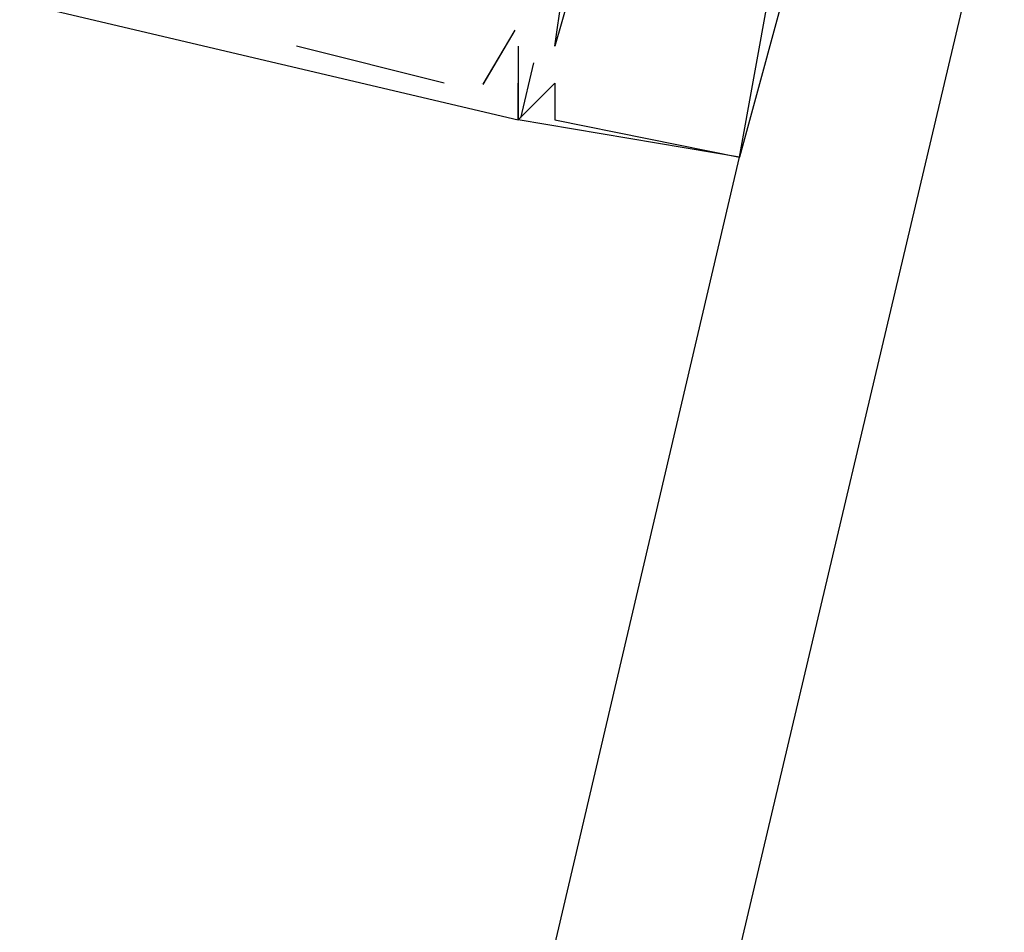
# Model space of a CAD drawing. Header units: feet. Extents: x -79 to 198, y -22 to 181.
# Tile 209 of 256: x 125.647 to 126.002, y 119.084 to 119.414. Entities that reach past the tile are written whole.
import ezdxf

# ---------------------------------------------------------------- set-up
doc = ezdxf.new("R2010")
doc.units = ezdxf.units.FT
doc.layers.add('A-LINEA', color=7, linetype='CONTINUOUS')

msp = doc.modelspace()

# ---------------------------------------------------------------- linework, layer by layer
at = {"layer": 'A-LINEA'}
for p, q in [((128.0267, 128.0444), (124.1867, 111.8044)), ((125.84, 119.4044), (125.8533, 119.4978)), ((125.84, 119.4044), (125.8533, 119.4978)), ((125.84, 119.4044), (125.8533, 119.4978)), ((125.8667, 119.4978), (125.84, 119.4044)), ((125.8667, 119.4978), (125.84, 119.4044)), ((125.8667, 119.4978), (125.84, 119.4044)), ((125.8255, 119.4102), (125.8139, 119.3907)), ((125.8255, 119.4102), (125.8139, 119.3907)), ((125.8255, 119.4102), (125.8139, 119.3907)), ((125.8255, 119.4102), (125.8139, 119.3906)), ((125.8255, 119.4102), (125.8139, 119.3906)), ((125.8255, 119.4102), (125.8139, 119.3906)), ((125.8, 119.3911), (125.7467, 119.4044)), ((125.7467, 119.4044), (125.7467, 119.4044)), ((125.8, 119.3911), (125.7467, 119.4044)), ((125.7467, 119.4044), (125.7467, 119.4044)), ((125.8, 119.3911), (125.7467, 119.4044)), ((125.7467, 119.4044), (125.7467, 119.4044)), ((125.8, 119.3911), (125.7467, 119.4044)), ((125.7467, 119.4044), (125.7467, 119.4044)), ((125.8, 119.3911), (125.7467, 119.4044)), ((125.7467, 119.4044), (125.7467, 119.4044)), ((125.8, 119.3911), (125.7467, 119.4044)), ((125.7467, 119.4044), (125.7467, 119.4044)), ((125.8267, 119.4044), (125.8267, 119.4044)), ((125.8267, 119.4044), (125.8267, 119.4044)), ((125.8267, 119.4044), (125.8267, 119.4044)), ((125.8267, 119.4044), (125.8267, 119.4044)), ((125.8267, 119.4044), (125.8267, 119.4044)), ((125.8267, 119.4044), (125.8267, 119.4044)), ((125.8267, 119.4044), (125.8267, 119.4044)), ((125.8267, 119.4044), (125.8267, 119.4044)), ((125.8267, 119.4044), (125.8267, 119.4044)), ((125.8267, 119.4044), (125.8267, 119.4044)), ((125.8267, 119.4044), (125.8267, 119.4044)), ((125.8267, 119.4044), (125.8267, 119.4044)), ((125.84, 119.4044), (125.84, 119.4044)), ((125.84, 119.4044), (125.84, 119.4044)), ((125.84, 119.4044), (125.84, 119.4044)), ((125.84, 119.4044), (125.84, 119.4044)), ((125.84, 119.4044), (125.84, 119.4044)), ((125.84, 119.4044), (125.84, 119.4044)), ((125.8323, 119.3984), (125.8276, 119.3784)), ((125.8323, 119.3984), (125.8276, 119.3784)), ((125.8323, 119.3984), (125.8276, 119.3784)), ((125.8323, 119.3984), (125.8276, 119.3784)), ((125.8323, 119.3984), (125.8276, 119.3784)), ((125.8323, 119.3984), (125.8276, 119.3784)), ((125.8, 119.3911), (125.8, 119.3911)), ((125.8, 119.3911), (125.8, 119.3911)), ((125.8, 119.3911), (125.8, 119.3911)), ((125.8, 119.3911), (125.8, 119.3911)), ((125.8, 119.3911), (125.8, 119.3911)), ((125.8, 119.3911), (125.8, 119.3911)), ((125.8133, 119.3911), (125.8133, 119.3911)), ((125.8133, 119.3911), (125.8133, 119.3911)), ((125.8133, 119.3911), (125.8133, 119.3911)), ((125.8133, 119.3911), (125.8133, 119.3911)), ((125.8133, 119.3911), (125.8133, 119.3911)), ((125.8133, 119.3911), (125.8133, 119.3911)), ((125.8133, 119.3911), (125.8133, 119.3911)), ((125.8133, 119.3911), (125.8133, 119.3911)), ((125.8133, 119.3911), (125.8133, 119.3911)), ((125.8133, 119.3911), (125.8133, 119.3911)), ((125.8133, 119.3911), (125.8133, 119.3911)), ((125.8133, 119.3911), (125.8133, 119.3911)), ((125.8267, 119.3911), (125.8267, 119.3911)), ((125.8267, 119.3911), (125.8267, 119.3911)), ((125.8267, 119.3911), (125.8267, 119.3911)), ((125.8267, 119.3911), (125.8267, 119.3911)), ((125.8267, 119.3911), (125.8267, 119.3911)), ((125.8267, 119.3911), (125.8267, 119.3911)), ((125.8267, 119.3911), (125.8267, 119.3911)), ((125.8267, 119.3911), (125.8267, 119.3911)), ((125.8267, 119.3911), (125.8267, 119.3911)), ((125.8267, 119.3911), (125.8267, 119.3911)), ((125.8267, 119.3911), (125.8267, 119.3911)), ((125.8267, 119.3911), (125.8267, 119.3911)), ((125.8267, 119.3911), (125.8267, 119.3911)), ((125.8267, 119.3911), (125.8267, 119.3911)), ((125.8267, 119.3911), (125.8267, 119.3911)), ((125.8267, 119.3911), (125.8267, 119.3911)), ((125.8267, 119.3911), (125.8267, 119.3911)), ((125.8267, 119.3911), (125.8267, 119.3911)), ((125.8267, 119.3911), (125.8267, 119.3911)), ((125.8267, 119.3911), (125.8267, 119.3911)), ((125.8267, 119.3911), (125.8267, 119.3911)), ((125.8267, 119.3911), (125.8267, 119.3911)), ((125.8267, 119.3911), (125.8267, 119.3911)), ((125.8267, 119.3911), (125.8267, 119.3911)), ((125.84, 119.3911), (125.84, 119.3911)), ((125.84, 119.3911), (125.84, 119.3911)), ((125.84, 119.3911), (125.84, 119.3911)), ((125.8267, 119.3778), (125.8267, 119.3778)), ((125.8267, 119.3778), (125.8267, 119.3778)), ((125.8267, 119.3778), (125.8267, 119.3778)), ((125.8267, 119.3778), (125.8267, 119.3778)), ((125.8267, 119.3778), (125.8267, 119.3778)), ((125.8267, 119.3778), (125.8267, 119.3778)), ((125.8267, 119.3778), (125.8267, 119.3778)), ((125.8267, 119.3778), (125.8267, 119.3778)), ((125.8267, 119.3778), (125.8267, 119.3778)), ((125.8267, 119.3778), (125.8267, 119.3778)), ((125.8267, 119.3778), (125.8267, 119.3778)), ((125.8267, 119.3778), (125.8267, 119.3778)), ((125.8267, 119.3778), (125.8267, 119.3778)), ((125.8267, 119.3778), (125.8267, 119.3778)), ((125.8267, 119.3778), (125.8267, 119.3778)), ((125.84, 119.3778), (125.84, 119.3778)), ((125.84, 119.3778), (125.84, 119.3778)), ((125.84, 119.3778), (125.84, 119.3778)), ((124.2133, 112.1511), (125.9067, 119.3644)), ((125.9067, 119.3644), (125.9067, 119.3644)), ((125.9067, 119.3644), (125.9067, 119.3644)), ((125.9067, 119.3644), (125.9067, 119.3644)), ((125.9067, 119.3644), (125.9067, 119.3644)), ((125.9067, 119.3644), (125.9067, 119.3644)), ((125.9067, 119.3644), (125.9067, 119.3644))]:
    msp.add_line(p, q, dxfattribs=at)
for points in [[(125.2, 119.6844), (125.2, 119.6844), (125.2133, 119.6844), (125.1867, 119.6978), (125.1467, 119.5378), (125.8267, 119.3778), (125.8267, 119.3911), (125.8267, 119.3778)], [(125.2, 119.6844), (125.2, 119.6844), (125.2133, 119.6844), (125.1867, 119.6978), (125.1467, 119.5378), (125.8267, 119.3778), (125.8267, 119.3911), (125.8267, 119.3778)], [(125.2, 119.6844), (125.2, 119.6844), (125.2133, 119.6844), (125.1867, 119.6978), (125.1467, 119.5378), (125.8267, 119.3778), (125.8267, 119.3911), (125.8267, 119.3778)], [(125.1867, 119.6978), (125.1467, 119.5378), (125.8267, 119.3778), (125.8267, 119.3911), (125.8267, 119.3911)], [(125.1867, 119.6978), (125.1467, 119.5378), (125.8267, 119.3778), (125.8267, 119.3911), (125.8267, 119.3911)], [(125.1867, 119.6978), (125.1467, 119.5378), (125.8267, 119.3778), (125.8267, 119.3911), (125.8267, 119.3911)], [(125.8667, 119.5244), (125.88, 119.5244), (125.9467, 119.5111), (125.9067, 119.3644), (125.9067, 119.3644), (125.8267, 119.3778), (125.84, 119.3911), (125.84, 119.3778), (125.9067, 119.3644), (125.9067, 119.3644), (125.9333, 119.5111), (125.9333, 119.5111), (125.88, 119.5244), (125.88, 119.5244), (125.88, 119.5111), (125.88, 119.5111), (125.8667, 119.5244), (125.8667, 119.5244)], [(125.8667, 119.5244), (125.88, 119.5244), (125.9467, 119.5111), (125.9067, 119.3644), (125.9067, 119.3644), (125.8267, 119.3778), (125.84, 119.3911), (125.84, 119.3778), (125.9067, 119.3644), (125.9067, 119.3644), (125.9333, 119.5111), (125.9333, 119.5111), (125.88, 119.5244), (125.88, 119.5244), (125.88, 119.5111), (125.88, 119.5111), (125.8667, 119.5244), (125.8667, 119.5244)], [(125.8667, 119.5244), (125.88, 119.5244), (125.9467, 119.5111), (125.9067, 119.3644), (125.9067, 119.3644), (125.8267, 119.3778), (125.84, 119.3911), (125.84, 119.3778), (125.9067, 119.3644), (125.9067, 119.3644), (125.9333, 119.5111), (125.9333, 119.5111), (125.88, 119.5244), (125.88, 119.5244), (125.88, 119.5111), (125.88, 119.5111), (125.8667, 119.5244), (125.8667, 119.5244)], [(125.8267, 119.4044), (125.8267, 119.4044), (125.8267, 119.3911)], [(125.8267, 119.4044), (125.8267, 119.4044), (125.8267, 119.3911)], [(125.8267, 119.4044), (125.8267, 119.4044), (125.8267, 119.3911)]]:
    msp.add_lwpolyline(points, dxfattribs=at)

doc.saveas('drawing.dxf')
